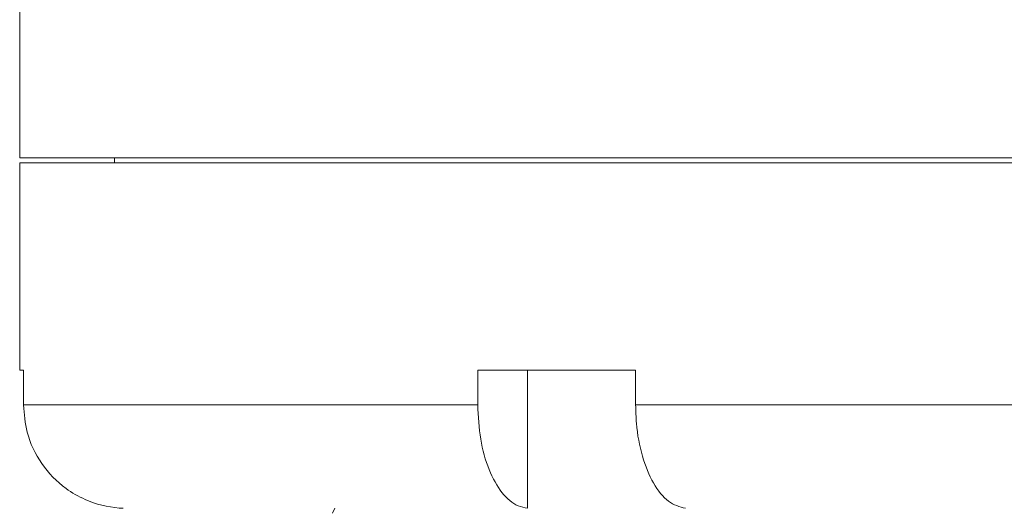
# Model space of a CAD drawing. Header units: inches. Extents: x -4.1 to 22.6, y -10.2 to 17.8.
# Tile 82 of 142: x 10.5 to 12.3, y 0.3 to 1.2. Entities that reach past the tile are written whole.
import ezdxf

# ---------------------------------------------------------------- set-up
doc = ezdxf.new("R2010")
doc.units = ezdxf.units.IN
doc.header["$MEASUREMENT"] = 0

msp = doc.modelspace()

# ---------------------------------------------------------------- linework, layer by layer
at = {"color": 7, "linetype": 'Continuous', "lineweight": 15}
for p, q in [((10.5311, 3.2069), (10.5311, 0.9259)), ((10.5311, 0.9259), (14.4061, 0.9259)), ((10.5311, 0.9169), (10.5311, 0.5419)), ((10.5311, 0.9169), (12.4686, 0.9169)), ((10.7026, 0.9259), (10.7026, 0.9169)), ((10.5382, 0.5419), (10.5311, 0.5419)), ((10.5382, 0.5419), (10.5382, 0.4789)), ((11.6463, 0.5419), (11.3605, 0.5419)), ((11.3605, 0.5419), (11.3605, 0.4789)), ((11.4507, 0.5419), (11.4507, 0.292)), ((11.6463, 0.5419), (11.6463, 0.4789)), ((10.5382, 0.4789), (11.3605, 0.4789)), ((11.6463, 0.4789), (13.291, 0.4789)), ((11.0976, 0.2831), (11.1018, 0.2921))]:
    msp.add_line(p, q, dxfattribs=at)
for points, knots in [([(10.7186, 0.292), (10.7161, 0.2922), (10.6926, 0.2934), (10.6559, 0.3028), (10.6076, 0.3306), (10.5685, 0.3709), (10.5424, 0.4248), (10.5395, 0.4624), (10.5382, 0.4789)], [0, 0, 0, 0, 0.0262276, 0.2478114, 0.3876566, 0.6073859, 0.8271381, 1, 1, 1, 1]), ([(11.3605, 0.4789), (11.3615, 0.4579), (11.3636, 0.416), (11.3797, 0.3601), (11.4034, 0.3178), (11.4286, 0.2962), (11.4449, 0.2931), (11.4507, 0.292)], [0, 0, 0, 0, 0.2190539, 0.4381235, 0.6575299, 0.8777059, 1, 1, 1, 1]), ([(11.7365, 0.292), (11.726, 0.2949), (11.7049, 0.3007), (11.6774, 0.3353), (11.6571, 0.3846), (11.6475, 0.4356), (11.6466, 0.4677), (11.6463, 0.4789)], [0, 0, 0, 0, 0.221192, 0.442436, 0.66314, 0.882991, 1, 1, 1, 1])]:
    msp.add_open_spline(points, degree=3, knots=knots, dxfattribs=at)

doc.saveas('drawing.dxf')
